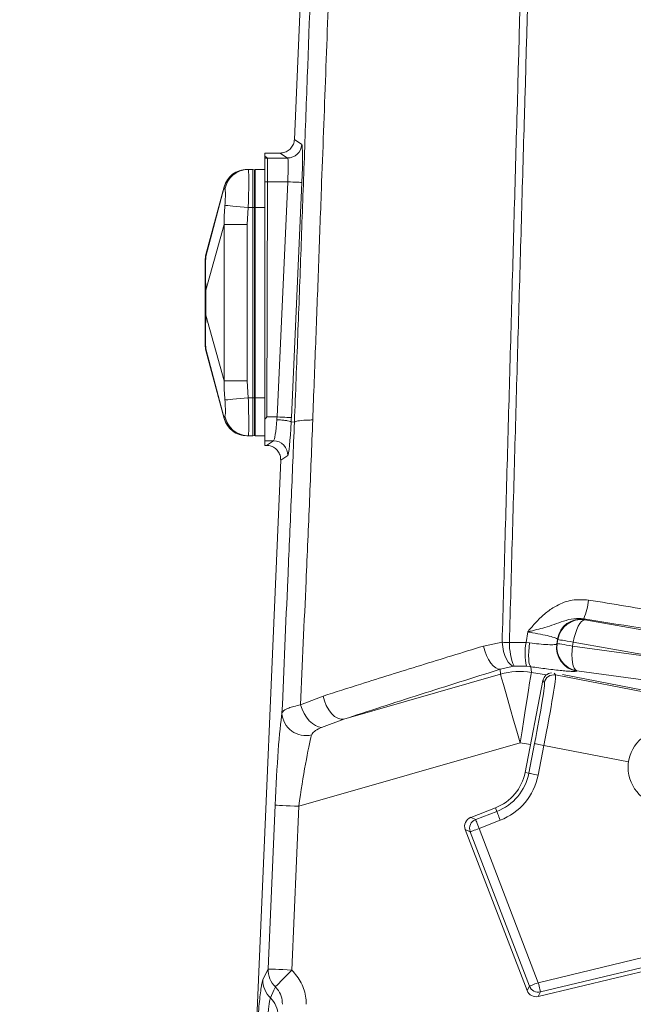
# Model space of a CAD drawing. Header units: millimetres. Extents: x 0 to 8410, y 0 to 5940.
# Tile 79 of 180: x 3395 to 3524, y 3355 to 3562. Entities that reach past the tile are written whole.
import ezdxf

# ---------------------------------------------------------------- set-up
doc = ezdxf.new("R2010")
doc.units = ezdxf.units.MM
doc.header["$LTSCALE"] = 10

msp = doc.modelspace()

# ---------------------------------------------------------------- linework, layer by layer
at = {"color": 7, "linetype": 'Continuous', "lineweight": 0}
for p, q in [((3452.28, 3537.18), (3462.23, 3769.37)), ((3449.29, 3534.31), (3446.03, 3534.31)), ((3446.03, 3533.64), (3446.03, 3534.31)), ((3446.03, 3533.64), (3446.03, 3533.23)), ((3446.03, 3533.23), (3446.03, 3528.27)), ((3442.37, 3530.87), (3442.58, 3530.87)), ((3442.58, 3530.87), (3443.53, 3530.87)), ((3443.53, 3522.87), (3443.53, 3530.87)), ((3443.88, 3530.78), (3443.53, 3530.87)), ((3446.03, 3530.87), (3444.03, 3530.87)), ((3444.03, 3530.87), (3444.03, 3522.87)), ((3437.5, 3527.21), (3433.68, 3512.96)), ((3446.03, 3528.27), (3446.03, 3478.39)), ((3443.53, 3482.87), (3443.53, 3522.87)), ((3444.03, 3522.87), (3444.03, 3482.87)), ((3433.68, 3492.78), (3437.5, 3478.53)), ((3443.53, 3474.87), (3443.53, 3482.87)), ((3444.03, 3482.87), (3444.03, 3474.87)), ((3446.03, 3478.39), (3446.03, 3473.84)), ((3451.59, 3477.79), (3451.59, 3477.79)), ((3451.59, 3477.79), (3452.28, 3477.76)), ((3452.28, 3477.76), (3452.28, 3477.76)), ((3442.58, 3474.87), (3442.37, 3474.87)), ((3442.58, 3474.87), (3443.53, 3474.87)), ((3443.88, 3474.97), (3443.53, 3474.87)), ((3446.03, 3474.87), (3444.03, 3474.87)), ((3446.03, 3473.84), (3446.03, 3472.87)), ((3446.4, 3472.87), (3446.03, 3472.87)), ((3442.16, 3300.83), (3449.4, 3469.75)), ((3449.4, 3469.75), (3449.4, 3469.75)), ((3500.78, 3404.11), (3504.54, 3423.45)), ((3508.64, 3424.69), (3533.3, 3419.89)), ((3489.35, 3394.68), (3494.55, 3396.68)), ((3501.19, 3358.26), (3488.2, 3392.1)), ((3547.71, 3367.64), (3503.52, 3357.03))]:
    msp.add_line(p, q, dxfattribs=at)
at = {"color": 8, "linetype": 'Continuous', "lineweight": 0}
for p, q in [((3452.28, 3537.18), (3453.82, 3536.13)), ((3446.03, 3533.64), (3446.59, 3533.26)), ((3446.59, 3533.26), (3446.59, 3528.27)), ((3446.59, 3533.26), (3450.82, 3533.26)), ((3450.82, 3533.26), (3449.3, 3534.31)), ((3443.88, 3522.87), (3443.88, 3530.78)), ((3437.53, 3527.13), (3433.65, 3512.58)), ((3446.59, 3528.27), (3446.48, 3478.83)), ((3450.87, 3528.27), (3446.59, 3528.27)), ((3448.64, 3478.83), (3450.87, 3528.27)), ((3453.86, 3528.13), (3451.64, 3478.7)), ((3442.58, 3522.87), (3442.37, 3519.29)), ((3442.58, 3522.87), (3443.53, 3522.87)), ((3443.88, 3522.87), (3443.53, 3522.87)), ((3443.88, 3482.87), (3443.88, 3522.87)), ((3443.88, 3522.87), (3444.03, 3522.87)), ((3446.03, 3522.87), (3444.03, 3522.87)), ((3437.53, 3519.32), (3433.65, 3505.49)), ((3442.37, 3519.29), (3442.37, 3486.46)), ((3437.53, 3486.43), (3433.65, 3500.25)), ((3437.53, 3478.61), (3433.65, 3493.16)), ((3442.37, 3486.46), (3442.58, 3482.87)), ((3442.58, 3482.87), (3443.53, 3482.87)), ((3443.88, 3482.87), (3443.53, 3482.87)), ((3443.88, 3474.97), (3443.88, 3482.87)), ((3443.88, 3482.87), (3444.03, 3482.87)), ((3446.03, 3482.87), (3444.03, 3482.87)), ((3446.48, 3478.83), (3448.64, 3478.83)), ((3447.89, 3473.84), (3446.03, 3473.84)), ((3446.4, 3472.87), (3447.89, 3473.84)), ((3450.89, 3470.71), (3449.4, 3469.75)), ((3513.1, 3436.42), (3513.3, 3436.29)), ((3513.3, 3436.29), (3513.37, 3436.2)), ((3513.37, 3436.2), (3529.21, 3433.38)), ((3500.98, 3431.43), (3501.33, 3433.67)), ((3492, 3430.67), (3495.95, 3431.47)), ((3497.47, 3431.43), (3500.98, 3431.43)), ((3500.98, 3431.43), (3501.73, 3431.36)), ((3507.53, 3431.21), (3507.66, 3432.05)), ((3507.66, 3432.05), (3507.59, 3432.14)), ((3510.9, 3431.53), (3510.77, 3430.69)), ((3526.74, 3428.71), (3510.9, 3431.53)), ((3507.43, 3431.13), (3507.53, 3431.21)), ((3510.77, 3430.69), (3526.71, 3428.48)), ((3498.44, 3426.44), (3495.55, 3425.81)), ((3495.61, 3424.76), (3495.55, 3425.81)), ((3501.06, 3426.45), (3498.44, 3426.44)), ((3502.01, 3426.34), (3501.06, 3426.45)), ((3502.01, 3426.34), (3502.09, 3425.15)), ((3502.09, 3425.15), (3505.28, 3424.65)), ((3511.68, 3425.49), (3511.58, 3425.42)), ((3527.61, 3423.28), (3511.68, 3425.49)), ((3462.67, 3415.31), (3495.61, 3424.76)), ((3504.83, 3423.02), (3504.54, 3423.45)), ((3506.9, 3425), (3507.17, 3424.6)), ((3507.17, 3424.6), (3532.96, 3419.59)), ((3453.56, 3418.33), (3458.32, 3420.18)), ((3462.67, 3415.31), (3457.99, 3413.58)), ((3499.74, 3410.36), (3453.21, 3397.01)), ((3501.93, 3410.01), (3499.74, 3410.36)), ((3501.57, 3403.95), (3502.78, 3410.18)), ((3504.74, 3409.8), (3503.53, 3403.57)), ((3522.51, 3406.34), (3504.74, 3409.8)), ((3501.57, 3403.95), (3500.78, 3404.11)), ((3446.75, 3362.81), (3448.22, 3397.23)), ((3453.21, 3397.01), (3451.74, 3362.59)), ((3494.84, 3395.93), (3494.55, 3396.68)), ((3489.35, 3394.68), (3490.39, 3394.22)), ((3490.39, 3394.22), (3494.84, 3395.93)), ((3489.24, 3391.64), (3488.2, 3392.1)), ((3495.55, 3394.06), (3491.11, 3392.36)), ((3491.11, 3392.36), (3503.55, 3359.93)), ((3501.69, 3359.21), (3489.24, 3391.64)), ((3503.55, 3359.93), (3534.05, 3367.25)), ((3534.52, 3365.3), (3504.02, 3357.98)), ((3445.66, 3360.54), (3446.75, 3362.81)), ((3501.19, 3358.26), (3501.69, 3359.21)), ((3504.02, 3357.98), (3503.52, 3357.03))]:
    msp.add_line(p, q, dxfattribs=at)
at = {"color": 8, "linetype": 'Continuous', "lineweight": 0, "flags": 128}
for points in [[(3446.03, 3528.27), (3446.1, 3528.27), (3446.17, 3528.27), (3446.24, 3528.27), (3446.31, 3528.27), (3446.38, 3528.27), (3446.45, 3528.27), (3446.52, 3528.27), (3446.59, 3528.27)], [(3453.86, 3528.13), (3453.78, 3528.14), (3453.59, 3528.14), (3453.3, 3528.16), (3452.93, 3528.17), (3452.48, 3528.19), (3451.98, 3528.22), (3451.43, 3528.24), (3450.87, 3528.27)], [(3442.58, 3522.87), (3441.71, 3522.95), (3440.87, 3523.03), (3440.08, 3523.1), (3439.37, 3523.17), (3438.76, 3523.23), (3438.26, 3523.27), (3437.89, 3523.31), (3437.67, 3523.33)], [(3433.68, 3512.97), (3433.68, 3512.89), (3433.65, 3512.58), (3433.65, 3512.58), (3433.65, 3512.58)], [(3437.67, 3482.41), (3437.89, 3482.43), (3438.26, 3482.47), (3438.76, 3482.52), (3439.37, 3482.57), (3440.08, 3482.64), (3440.87, 3482.71), (3441.71, 3482.79), (3442.58, 3482.87)], [(3437.5, 3478.53), (3437.49, 3478.53), (3437.53, 3478.61), (3437.53, 3478.61), (3437.53, 3478.61)], [(3451.64, 3478.7), (3451.55, 3478.7), (3451.37, 3478.71), (3451.08, 3478.72), (3450.71, 3478.74), (3450.26, 3478.76), (3449.75, 3478.78), (3449.21, 3478.81), (3448.64, 3478.83)], [(3513.37, 3436.2), (3513.03, 3436.11), (3512.67, 3435.85), (3512.31, 3435.43), (3511.96, 3434.85), (3511.64, 3434.15), (3511.34, 3433.34), (3511.1, 3432.46), (3510.9, 3431.53)], [(3495.95, 3431.47), (3496.13, 3431.47), (3496.32, 3431.46), (3496.51, 3431.46), (3496.69, 3431.45), (3496.89, 3431.44), (3497.08, 3431.44), (3497.27, 3431.43), (3497.47, 3431.43)], [(3498.44, 3426.44), (3498.03, 3426.55), (3497.62, 3426.85), (3497.22, 3427.32), (3496.85, 3427.94), (3496.53, 3428.7), (3496.27, 3429.57), (3496.07, 3430.5), (3495.95, 3431.47)], [(3502.01, 3426.34), (3501.84, 3426.5), (3501.7, 3426.84), (3501.59, 3427.33), (3501.53, 3427.96), (3501.52, 3428.7), (3501.55, 3429.54), (3501.62, 3430.44), (3501.73, 3431.36)], [(3507.59, 3432.14), (3507.49, 3431.55), (3507.43, 3431.13)], [(3510.9, 3431.53), (3510.24, 3431.64), (3509.64, 3431.73), (3509.09, 3431.82), (3508.62, 3431.89), (3508.24, 3431.95), (3507.94, 3432), (3507.75, 3432.03), (3507.66, 3432.05)], [(3495.55, 3425.81), (3495.1, 3425.84), (3494.6, 3426.08), (3494.09, 3426.51), (3493.58, 3427.11), (3493.1, 3427.86), (3492.66, 3428.73), (3492.29, 3429.68), (3492, 3430.67)], [(3507.53, 3431.21), (3507.62, 3431.19), (3507.81, 3431.16), (3508.1, 3431.12), (3508.49, 3431.05), (3508.96, 3430.98), (3509.5, 3430.89), (3510.11, 3430.8), (3510.77, 3430.69)], [(3511.68, 3425.49), (3511.38, 3425.68), (3511.12, 3426.04), (3510.91, 3426.55), (3510.75, 3427.21), (3510.66, 3427.98), (3510.63, 3428.84), (3510.67, 3429.75), (3510.77, 3430.69)], [(3499.74, 3410.36), (3500.14, 3412.85), (3500.52, 3415.26), (3500.88, 3417.54), (3501.21, 3419.61), (3501.5, 3421.43), (3501.73, 3422.92), (3501.91, 3424.06), (3502.03, 3424.81), (3502.09, 3425.15)], [(3499.74, 3410.36), (3499.05, 3412.78), (3498.37, 3415.13), (3497.74, 3417.35), (3497.16, 3419.37), (3496.65, 3421.13), (3496.24, 3422.59), (3495.92, 3423.7), (3495.71, 3424.43), (3495.61, 3424.76)], [(3462.67, 3415.31), (3462.04, 3415.29), (3461.38, 3415.5), (3460.72, 3415.91), (3460.08, 3416.51), (3459.49, 3417.28), (3458.99, 3418.17), (3458.59, 3419.15), (3458.32, 3420.18)], [(3457.99, 3413.58), (3457.36, 3413.68), (3456.7, 3413.96), (3456.05, 3414.41), (3455.41, 3415), (3454.83, 3415.72), (3454.31, 3416.53), (3453.88, 3417.42), (3453.56, 3418.33)], [(3502.78, 3410.18), (3502.83, 3410.17), (3502.95, 3410.15), (3503.14, 3410.11), (3503.38, 3410.06), (3503.67, 3410.01), (3504.01, 3409.94), (3504.37, 3409.87), (3504.74, 3409.8)], [(3501.57, 3403.95), (3501.62, 3403.94), (3501.74, 3403.92), (3501.92, 3403.89), (3502.17, 3403.84), (3502.46, 3403.78), (3502.8, 3403.72), (3503.16, 3403.65), (3503.53, 3403.57)], [(3453.21, 3397.01), (3452.27, 3397.05), (3451.36, 3397.09), (3450.52, 3397.13), (3449.77, 3397.16), (3449.15, 3397.19), (3448.67, 3397.21), (3448.36, 3397.22), (3448.22, 3397.23)], [(3490.39, 3394.22), (3490.41, 3394.17), (3490.45, 3394.06), (3490.52, 3393.88), (3490.61, 3393.65), (3490.72, 3393.37), (3490.84, 3393.05), (3490.97, 3392.71), (3491.11, 3392.36)], [(3494.84, 3395.93), (3494.85, 3395.88), (3494.9, 3395.77), (3494.97, 3395.59), (3495.05, 3395.36), (3495.16, 3395.08), (3495.28, 3394.76), (3495.42, 3394.42), (3495.55, 3394.06)], [(3489.24, 3391.64), (3489.29, 3391.66), (3489.4, 3391.7), (3489.58, 3391.77), (3489.81, 3391.86), (3490.09, 3391.96), (3490.41, 3392.09), (3490.75, 3392.22), (3491.11, 3392.36)], [(3451.74, 3362.59), (3450.79, 3362.63), (3449.88, 3362.67), (3449.04, 3362.71), (3448.3, 3362.74), (3447.67, 3362.77), (3447.2, 3362.79), (3446.89, 3362.8), (3446.75, 3362.81)], [(3451.74, 3362.59), (3451.11, 3361.95), (3450.5, 3361.32), (3449.94, 3360.74), (3449.43, 3360.22), (3449, 3359.77), (3448.66, 3359.42), (3448.41, 3359.17), (3448.28, 3359.03)], [(3448.28, 3359.03), (3447.98, 3358.36), (3447.24, 3356.72)], [(3501.69, 3359.21), (3501.74, 3359.23), (3501.85, 3359.27), (3502.02, 3359.34), (3502.26, 3359.43), (3502.54, 3359.54), (3502.85, 3359.66), (3503.2, 3359.79), (3503.55, 3359.93)], [(3504.02, 3357.98), (3504.01, 3358.03), (3503.98, 3358.15), (3503.94, 3358.33), (3503.88, 3358.58), (3503.81, 3358.87), (3503.73, 3359.2), (3503.64, 3359.55), (3503.55, 3359.93)]]:
    msp.add_lwpolyline(points, dxfattribs=at)
at = {"color": 7, "linetype": 'Continuous', "lineweight": 0, "flags": 128}
msp.add_lwpolyline([(3446.48, 3478.83), (3446.33, 3478.68), (3446.18, 3478.53), (3446.03, 3478.39)], dxfattribs=at)
at = {"color": 7, "linetype": 'Continuous', "lineweight": 0}
msp.add_circle((3530.43, 3405.17), 8, dxfattribs=at)
at = {"color": 8, "linetype": 'Continuous', "lineweight": 0}
for centre, radius, start, end in [((3450.82, 3536.27), 3, 270.1397, 357.3287), ((3446.6, 3528.27), 4.99, 90.1039, 96.5279), ((3442.59, 3525.89), 4.98, 90.096, 170.4688), ((3442.59, 3479.86), 4.98, 189.5303, 269.9041), ((3447.89, 3470.83), 3, 357.6564, 89.8499), ((3501.1, 3441.52), 13.04, 336.9751, 354.8847), ((3512.53, 3431.34), 5.01, 81.1832, 170.8168), ((3512.6, 3431.25), 5.01, 81.1832, 170.8167), ((3510.63, 3431.41), 13.16, 179.9396, 202.2048), ((3514.11, 3429.15), 13.33, 170.1502, 191.6933), ((3512.38, 3430.37), 5.01, 171.1837, 260.8165), ((3512.48, 3430.44), 5.01, 171.1838, 260.8159), ((3499.75, 3410.32), 15.02, 81.0347, 105.9649), ((3506.79, 3422.63), 2, 79.081, 168.9184), ((3454.69, 3416.88), 5.03, 183.3219, 284.0237), ((3490.96, 3406.02), 10.81, 291, 349), ((3490.96, 3406.02), 12.8, 291, 349), ((3491.11, 3392.35), 2, 111.0798, 200.9193), ((3451.73, 3362.63), 4.98, 177.9986, 226.2345), ((3450.64, 3360.37), 4.98, 178.002, 227.0066), ((3503.56, 3359.93), 2, 201.0681, 283.4314), ((3443.85, 3353.07), 4.98, 0.4558, 47.0551)]:
    msp.add_arc(centre, radius, start, end, dxfattribs=at)
at = {"color": 7, "linetype": 'Continuous', "lineweight": 0}
for centre, radius, start, end in [((3442.31, 3525.87), 5, 90, 164.4299), ((3443.83, 3530.58), 0.2, 0, 75), ((3438.53, 3511.75), 5, 165.8176, 180), ((3438.53, 3494), 5, 180, 194.1818), ((3442.31, 3479.87), 5, 195.5802, 270), ((3443.83, 3475.16), 0.2, 285, 0), ((3490.96, 3406.02), 10, 291, 349), ((3577.03, 3177.87), 182.5, 101.2241, 208.9228)]:
    msp.add_arc(centre, radius, start, end, dxfattribs=at)
for centre, major_axis, ratio, start_param, end_param in [((3450.72, 3535.81), (0.91, 3.27), 0.390049, 5.248319, 5.249047), ((3451.01, 3535.51), (3.46, 0.65), 0.291381, 4.136478, 4.139785), ((3448.25, 3471.07), (3.5, -1.13), 0.400203, 2.250475, 2.251421), ((3506.5, 3423.06), (-1.12, 1.66), 0.998783, 5.786405, 7.067974), ((3490.07, 3392.82), (-1.83, 0.81), 0.998783, 5.498396, 7.067974), ((3503.06, 3358.98), (-0.93, -1.77), 0.998923, 5.563771, 7.0026)]:
    msp.add_ellipse(centre, major_axis=major_axis, ratio=ratio, start_param=start_param, end_param=end_param, dxfattribs=at)
at = {"color": 8, "linetype": 'Continuous', "lineweight": 0}
for centre, major_axis, ratio, start_param, end_param in [((3453.44, 3528.13), (0.36, 8), 0.052354, 4.714752, 6.250642), ((3450.45, 3528.27), (0.36, 5), 0.083501, 4.718445, 6.254335), ((3448.22, 3478.83), (0.34, 5), 0.083534, 3.182262, 4.603768), ((3448.22, 3478.83), (0.36, 5), 0.083501, 4.604062, 4.718445), ((3451.22, 3478.71), (0.34, 8), 0.05236, 3.178747, 4.599846), ((3451.22, 3478.7), (0.36, 8), 0.052354, 4.600781, 4.714752), ((3504.3, 3409.89), (2.86, 14.72), 0.030265, 4.712389, 6.248279), ((3502.34, 3410.27), (2.48, 12.76), 0.034921, 4.712389, 6.248279), ((3449.28, 3397.53), (0.92, 21.07), 0.0497, 0.442246, 1.587423), ((3454.27, 3397.32), (2.31, 16.26), 0.061447, 0.453073, 1.59825)]:
    msp.add_ellipse(centre, major_axis=major_axis, ratio=ratio, start_param=start_param, end_param=end_param, dxfattribs=at)
for points, knots in [([(3495.95, 3431.47), (3496.16, 3438.84), (3496.58, 3453.58), (3497.21, 3475.66), (3497.82, 3497.69), (3498.44, 3519.65), (3499.87, 3570.96), (3501.32, 3622.25), (3502.74, 3673.5), (3503.34, 3695.37), (3503.94, 3717.27), (3504.55, 3739.25), (3505.2, 3761.43), (3505.85, 3783.79), (3506.49, 3806.25), (3507.12, 3828.72), (3507.75, 3851.19), (3508.17, 3866.17), (3508.38, 3873.66)], [0, 0, 0, 0, 0.049622, 0.09928, 0.148977, 0.198685, 0.248349, 0.498541, 0.54841, 0.598317, 0.648201, 0.698024, 0.747822, 0.798226, 0.848644, 0.899094, 0.949558, 1, 1, 1, 1]), ([(3510.13, 3873.85), (3509.92, 3866.44), (3509.5, 3851.62), (3508.88, 3829.39), (3508.26, 3807.16), (3507.62, 3784.93), (3507, 3763.89), (3506.41, 3744.08), (3505.87, 3725.51), (3505.35, 3707.01), (3504.83, 3688.55), (3504.31, 3670.1), (3502.92, 3621.31), (3501.47, 3571.3), (3500, 3520.1), (3499.36, 3498.02), (3498.73, 3475.87), (3498.1, 3453.66), (3497.68, 3438.84), (3497.47, 3431.43)], [0, 0, 0, 0, 0.04988, 0.099778, 0.149666, 0.199526, 0.249374, 0.291356, 0.333346, 0.375383, 0.417458, 0.459536, 0.501577, 0.750385, 0.800303, 0.850265, 0.900215, 0.950125, 1, 1, 1, 1]), ([(3452.28, 3477.76), (3452.52, 3483.84), (3453, 3495.99), (3453.67, 3514.11), (3454.33, 3532.19), (3455.65, 3568.39), (3457.68, 3622.98), (3459.66, 3676.41), (3460.92, 3710.52), (3461.45, 3725.15), (3462.01, 3739.83), (3462.59, 3754.55), (3463.01, 3764.4), (3463.22, 3769.33)], [0, 0, 0, 0, 0.062163, 0.124361, 0.186598, 0.248817, 0.497694, 0.748682, 0.798964, 0.849298, 0.899596, 0.949815, 1, 1, 1, 1]), ([(3467.21, 3769.3), (3466.99, 3764.42), (3466.55, 3754.65), (3465.96, 3740.06), (3465.4, 3725.52), (3464.86, 3711.01), (3463.6, 3677.11), (3461.89, 3631.8), (3459.77, 3575.22), (3458.35, 3537.47), (3457.36, 3510.59), (3456.76, 3494.46), (3456.34, 3483.63), (3456.13, 3478.22)], [0, 0, 0, 0, 0.049818, 0.099672, 0.149607, 0.199579, 0.249497, 0.499736, 0.666841, 0.833399, 0.888949, 0.944495, 1, 1, 1, 1]), ([(3442.37, 3530.87), (3441.82, 3530.82), (3440.72, 3530.71), (3439.26, 3529.89), (3438.1, 3528.69), (3437.72, 3527.65), (3437.53, 3527.13)], [0, 0, 0, 0, 0.249998, 0.500001, 0.749998, 1, 1, 1, 1]), ([(3442.58, 3530.87), (3442.61, 3530.78), (3442.66, 3530.61), (3442.69, 3529.23), (3442.69, 3527.2), (3442.65, 3524.95), (3442.6, 3523.46), (3442.58, 3522.87)], [0, 0, 0, 0, 0.214553, 0.429111, 0.643596, 0.858062, 1, 1, 1, 1]), ([(3437.53, 3527.13), (3437.53, 3527.13), (3437.53, 3527.13), (3437.49, 3527.23), (3437.49, 3527.22), (3437.49, 3527.21)], [0, 0, 0, 0, 0.000004, 0.5, 1, 1, 1, 1]), ([(3437.67, 3526.71), (3437.62, 3526.74), (3437.52, 3526.8), (3437.53, 3527.13), (3437.53, 3527.13), (3437.53, 3527.13)], [0, 0, 0, 0, 0.498892, 0.999985, 1, 1, 1, 1]), ([(3437.67, 3523.33), (3437.7, 3523.72), (3437.75, 3524.51), (3437.78, 3525.54), (3437.76, 3526.33), (3437.72, 3526.65), (3437.68, 3526.7), (3437.67, 3526.71)], [0, 0, 0, 0, 0.23007, 0.459645, 0.700154, 0.942984, 1, 1, 1, 1]), ([(3437.53, 3519.32), (3437.53, 3519.32), (3437.53, 3519.97), (3437.52, 3521.32), (3437.62, 3522.66), (3437.67, 3523.33)], [0, 0, 0, 0, 0.000015, 0.497791, 1, 1, 1, 1]), ([(3437.53, 3486.43), (3437.53, 3486.43), (3437.53, 3489.76), (3437.49, 3496.42), (3437.48, 3507.39), (3437.53, 3515.02), (3437.53, 3519.32), (3437.53, 3519.32)], [0, 0, 0, 0, 0.000002, 0.304024, 0.608047, 0.999998, 1, 1, 1, 1]), ([(3437.53, 3519.32), (3437.72, 3519.32), (3438.1, 3519.31), (3439.26, 3519.31), (3440.72, 3519.3), (3441.82, 3519.29), (3442.37, 3519.29)], [0, 0, 0, 0, 0.250001, 0.499999, 0.75, 1, 1, 1, 1]), ([(3433.65, 3512.58), (3433.64, 3512.34), (3433.62, 3511.87), (3433.61, 3510.77), (3433.61, 3509.41), (3433.61, 3507.68), (3433.64, 3506.28), (3433.65, 3505.49)], [0, 0, 0, 0, 0.189386, 0.384539, 0.567316, 0.756311, 1, 1, 1, 1]), ([(3433.65, 3505.49), (3433.65, 3505.49), (3433.65, 3504.74), (3433.69, 3503.26), (3433.68, 3501.81), (3433.65, 3500.25), (3433.65, 3500.25), (3433.65, 3500.25)], [0, 0, 0, 0, 0.000013, 0.476408, 0.734945, 0.999994, 1, 1, 1, 1]), ([(3433.65, 3500.26), (3433.64, 3499.64), (3433.62, 3498.39), (3433.61, 3496.73), (3433.61, 3495.31), (3433.61, 3494.03), (3433.64, 3493.47), (3433.65, 3493.16)], [0, 0, 0, 0, 0.189388, 0.38454, 0.567318, 0.756315, 1, 1, 1, 1]), ([(3433.65, 3493.16), (3433.65, 3493.16), (3433.65, 3492.56), (3433.69, 3492.72), (3433.68, 3492.77), (3433.68, 3492.77)], [0, 0, 0, 0, 0.000032, 0.953789, 1, 1, 1, 1]), ([(3437.67, 3482.41), (3437.62, 3483.08), (3437.52, 3484.42), (3437.53, 3485.77), (3437.53, 3486.43), (3437.53, 3486.43)], [0, 0, 0, 0, 0.498888, 0.999985, 1, 1, 1, 1]), ([(3437.53, 3486.43), (3437.72, 3486.43), (3438.1, 3486.43), (3439.26, 3486.44), (3440.72, 3486.45), (3441.82, 3486.45), (3442.37, 3486.46)], [0, 0, 0, 0, 0.250001, 0.499999, 0.75, 1, 1, 1, 1]), ([(3437.67, 3479.03), (3437.7, 3479.1), (3437.75, 3479.24), (3437.78, 3479.93), (3437.76, 3480.9), (3437.72, 3481.8), (3437.68, 3482.32), (3437.67, 3482.41)], [0, 0, 0, 0, 0.230069, 0.459639, 0.700156, 0.942981, 1, 1, 1, 1]), ([(3442.58, 3482.87), (3442.61, 3481.97), (3442.66, 3480.18), (3442.69, 3477.78), (3442.69, 3475.97), (3442.65, 3475.01), (3442.6, 3474.91), (3442.58, 3474.87)], [0, 0, 0, 0, 0.214553, 0.429111, 0.643599, 0.858064, 1, 1, 1, 1]), ([(3437.53, 3478.61), (3437.53, 3478.61), (3437.53, 3478.61), (3437.52, 3478.94), (3437.62, 3479), (3437.67, 3479.03)], [0, 0, 0, 0, 0.000015, 0.49779, 1, 1, 1, 1]), ([(3437.53, 3478.61), (3437.72, 3478.09), (3438.1, 3477.06), (3439.26, 3475.85), (3440.72, 3475.03), (3441.82, 3474.92), (3442.37, 3474.87)], [0, 0, 0, 0, 0.250003, 0.5, 0.75, 1, 1, 1, 1]), ([(3449.67, 3416.59), (3450.07, 3425.95), (3450.72, 3440.82), (3451.62, 3461.22), (3452.06, 3472.24), (3452.28, 3477.76)], [0, 0, 0, 0, 0.458921, 0.729189, 1, 1, 1, 1]), ([(3456.13, 3478.22), (3455.92, 3472.59), (3455.49, 3461.32), (3454.6, 3441.35), (3453.95, 3427.01), (3453.56, 3418.33)], [0, 0, 0, 0, 0.281981, 0.565065, 1, 1, 1, 1]), ([(3501.33, 3433.67), (3501.34, 3433.67), (3501.51, 3433.88), (3501.85, 3434.3), (3502.55, 3435.1), (3503.65, 3436.32), (3505.27, 3437.83), (3507.63, 3439.4), (3510.62, 3440.56), (3512.93, 3440.42), (3514.09, 3440.36)], [0, 0, 0, 0, 0.001253, 0.053974, 0.106688, 0.211909, 0.378835, 0.545335, 0.772394, 1, 1, 1, 1]), ([(3514.09, 3440.36), (3516.71, 3439.93), (3524.58, 3438.64), (3537.71, 3436.5), (3553.04, 3434.02), (3563.11, 3432.41), (3567.92, 3431.64)], [0, 0, 0, 0, 0.14647, 0.439423, 0.732524, 1, 1, 1, 1]), ([(3513.1, 3436.42), (3512.41, 3436.46), (3510.92, 3436.56), (3508.88, 3435.93), (3506.93, 3435.23), (3505.08, 3434.61), (3503.51, 3434.2), (3502.3, 3433.9), (3501.66, 3433.75), (3501.34, 3433.67), (3501.33, 3433.67)], [0, 0, 0, 0, 0.164971, 0.352234, 0.531423, 0.710276, 0.849712, 0.923256, 0.998659, 1, 1, 1, 1]), ([(3567.24, 3427.69), (3558.21, 3429.13), (3540.13, 3432.02), (3522.12, 3434.95), (3513.1, 3436.42)], [0, 0, 0, 0, 0.4996298, 1, 1, 1, 1]), ([(3507.59, 3432.14), (3507.48, 3432.22), (3507.26, 3432.39), (3505.95, 3432.76), (3504.08, 3433.18), (3502.41, 3433.49), (3501.48, 3433.64), (3501.33, 3433.67)], [0, 0, 0, 0, 0.239503, 0.478529, 0.717318, 0.955975, 1, 1, 1, 1]), ([(3501.73, 3431.36), (3502.4, 3431.28), (3503.83, 3431.1), (3505.66, 3430.96), (3507.03, 3430.95), (3507.29, 3431.07), (3507.43, 3431.13)], [0, 0, 0, 0, 0.222072, 0.4808678, 0.7403157, 1, 1, 1, 1]), ([(3458.32, 3420.18), (3460.95, 3421.01), (3467.6, 3423.13), (3478.77, 3426.62), (3487.58, 3429.32), (3492, 3430.67)], [0, 0, 0, 0, 0.24579, 0.622019, 1, 1, 1, 1]), ([(3495.55, 3425.81), (3492.7, 3424.92), (3487, 3423.13), (3478.68, 3420.49), (3470.53, 3417.87), (3465.29, 3416.16), (3462.67, 3415.31)], [0, 0, 0, 0, 0.248982, 0.497964, 0.748982, 1, 1, 1, 1]), ([(3511.58, 3425.42), (3511.5, 3425.4), (3511.35, 3425.35), (3510.71, 3425.35), (3509.76, 3425.4), (3508.52, 3425.51), (3507.02, 3425.67), (3504.91, 3425.93), (3503.14, 3426.18), (3502.01, 3426.34)], [0, 0, 0, 0, 0.129732, 0.259464, 0.389203, 0.518941, 0.648535, 0.778127, 1, 1, 1, 1]), ([(3449.67, 3416.59), (3449.71, 3416.69), (3449.86, 3417.07), (3450.7, 3417.54), (3452.14, 3418.01), (3453.08, 3418.22), (3453.56, 3418.33)], [0, 0, 0, 0, 0.141688, 0.567314, 0.780115, 1, 1, 1, 1]), ([(3457.99, 3413.58), (3457.53, 3413.37), (3456.66, 3412.96), (3456.06, 3412.4), (3455.94, 3412.08), (3455.91, 3412)], [0, 0, 0, 0, 0.454291, 0.867851, 1, 1, 1, 1]), ([(3451.74, 3362.59), (3452.46, 3361.73), (3453.92, 3360), (3454.69, 3357.36), (3454.76, 3355.81), (3454.77, 3355.38)], [0, 0, 0, 0, 0.419756, 0.83941, 1, 1, 1, 1]), ([(3444.12, 3324.74), (3444.05, 3325.04), (3443.94, 3325.54), (3443.85, 3327.18), (3443.79, 3328.96), (3443.78, 3331.16), (3443.79, 3333.66), (3443.85, 3336.44), (3443.93, 3339.38), (3444.04, 3342.42), (3444.19, 3345.47), (3444.35, 3348.44), (3444.54, 3351.25), (3444.73, 3353.8), (3444.94, 3356.05), (3445.15, 3357.9), (3445.34, 3359.24), (3445.51, 3360.13), (3445.61, 3360.4), (3445.66, 3360.54)], [0, 0, 0, 0, 0.0876277, 0.1456958, 0.2037635, 0.2618544, 0.3199456, 0.3781184, 0.4362912, 0.4945707, 0.5528514, 0.6112203, 0.6695894, 0.7279874, 0.7863863, 0.8447453, 0.9031044, 0.951552, 1, 1, 1, 1]), ([(3449.78, 3355.38), (3449.73, 3355.96), (3449.62, 3357.11), (3448.94, 3358.33), (3448.41, 3358.89), (3448.28, 3359.03)], [0, 0, 0, 0, 0.427457, 0.855346, 1, 1, 1, 1]), ([(3447.24, 3356.72), (3447.2, 3356.58), (3447.11, 3356.31), (3446.97, 3355.42), (3446.83, 3354.19), (3446.69, 3352.63), (3446.56, 3350.79), (3446.44, 3348.72), (3446.34, 3346.47), (3446.25, 3344.12), (3446.18, 3341.72), (3446.14, 3339.36), (3446.11, 3337.09), (3446.11, 3334.99), (3446.14, 3333.11), (3446.19, 3331.49), (3446.26, 3330.21), (3446.35, 3329.2), (3446.43, 3328.89), (3446.47, 3328.73)], [0, 0, 0, 0, 0.05828, 0.116561, 0.174869, 0.233177, 0.291591, 0.350005, 0.408441, 0.466877, 0.525243, 0.583607, 0.641838, 0.70007, 0.758169, 0.816268, 0.874293, 0.932319, 1, 1, 1, 1])]:
    msp.add_open_spline(points, degree=3, knots=knots, dxfattribs=at)
at = {"color": 7, "linetype": 'Continuous', "lineweight": 0}
for points, knots in [([(3449.3, 3534.31), (3449.63, 3534.35), (3450.31, 3534.41), (3451.2, 3534.93), (3451.88, 3535.69), (3452.22, 3536.49), (3452.27, 3537), (3452.28, 3537.18)], [0, 0, 0, 0, 0.22115, 0.442304, 0.66323, 0.883984, 1, 1, 1, 1]), ([(3433.65, 3512.58), (3433.6, 3512.27), (3433.53, 3511.92), (3433.53, 3511.55), (3433.53, 3511.5)], [0, 0, 0, 0, 0.856125, 1, 1, 1, 1]), ([(3433.65, 3512.58), (3433.65, 3512.58), (3433.65, 3512.58), (3433.65, 3512.58), (3433.65, 3512.58)], [0, 0, 0, 0, 0.633729, 1, 1, 1, 1]), ([(3433.53, 3505.25), (3433.53, 3506.13), (3433.53, 3507.89), (3433.53, 3509.99), (3433.53, 3511.11), (3433.53, 3511.43), (3433.53, 3511.5)], [0, 0, 0, 0, 0.297419, 0.594127, 0.901491, 1, 1, 1, 1]), ([(3433.65, 3505.49), (3433.6, 3505.42), (3433.53, 3505.34), (3433.53, 3505.27), (3433.53, 3505.25)], [0, 0, 0, 0, 0.856144, 1, 1, 1, 1]), ([(3433.53, 3500.49), (3433.53, 3501.78), (3433.53, 3503.38), (3433.53, 3504.95), (3433.53, 3505.25)], [0, 0, 0, 0, 0.808009, 1, 1, 1, 1]), ([(3433.65, 3505.49), (3433.65, 3505.49), (3433.65, 3505.49), (3433.65, 3505.49), (3433.65, 3505.49)], [0, 0, 0, 0, 0.630621, 1, 1, 1, 1]), ([(3433.65, 3500.26), (3433.6, 3500.32), (3433.53, 3500.4), (3433.53, 3500.48), (3433.53, 3500.49)], [0, 0, 0, 0, 0.856144, 1, 1, 1, 1]), ([(3433.53, 3494.24), (3433.53, 3494.53), (3433.53, 3495.12), (3433.53, 3497.06), (3433.53, 3498.98), (3433.53, 3500.19), (3433.53, 3500.49)], [0, 0, 0, 0, 0.2974155, 0.5941255, 0.901491, 1, 1, 1, 1]), ([(3433.65, 3500.25), (3433.65, 3500.25), (3433.65, 3500.25), (3433.65, 3500.26), (3433.65, 3500.26)], [0, 0, 0, 0, 0.628823, 1, 1, 1, 1]), ([(3433.65, 3493.16), (3433.6, 3493.47), (3433.53, 3493.83), (3433.53, 3494.19), (3433.53, 3494.24)], [0, 0, 0, 0, 0.85617, 1, 1, 1, 1]), ([(3433.65, 3493.16), (3433.65, 3493.16), (3433.65, 3493.16), (3433.65, 3493.16), (3433.65, 3493.16)], [0, 0, 0, 0, 0.625077, 1, 1, 1, 1]), ([(3451.59, 3477.79), (3451.54, 3477.83), (3451.45, 3477.91), (3450.89, 3478.04), (3450.1, 3478.15), (3449.34, 3478.22), (3448.84, 3478.25), (3448.66, 3478.26), (3448.6, 3478.26)], [0, 0, 0, 0, 0.221308, 0.442618, 0.663926, 0.885233, 0.958554, 1, 1, 1, 1]), ([(3456.13, 3478.22), (3456.03, 3478.21), (3455.56, 3478.2), (3454.33, 3478.15), (3452.79, 3478.02), (3452.45, 3477.85), (3452.28, 3477.76)], [0, 0, 0, 0, 0.044432, 0.211829, 0.605914, 1, 1, 1, 1]), ([(3449.4, 3469.75), (3449.39, 3470.01), (3449.37, 3470.61), (3448.99, 3471.49), (3448.31, 3472.25), (3447.42, 3472.77), (3446.74, 3472.84), (3446.4, 3472.87)], [0, 0, 0, 0, 0.1634869, 0.3723035, 0.5813267, 0.7906686, 1, 1, 1, 1])]:
    msp.add_open_spline(points, degree=3, knots=knots, dxfattribs=at)

doc.saveas('drawing.dxf')
